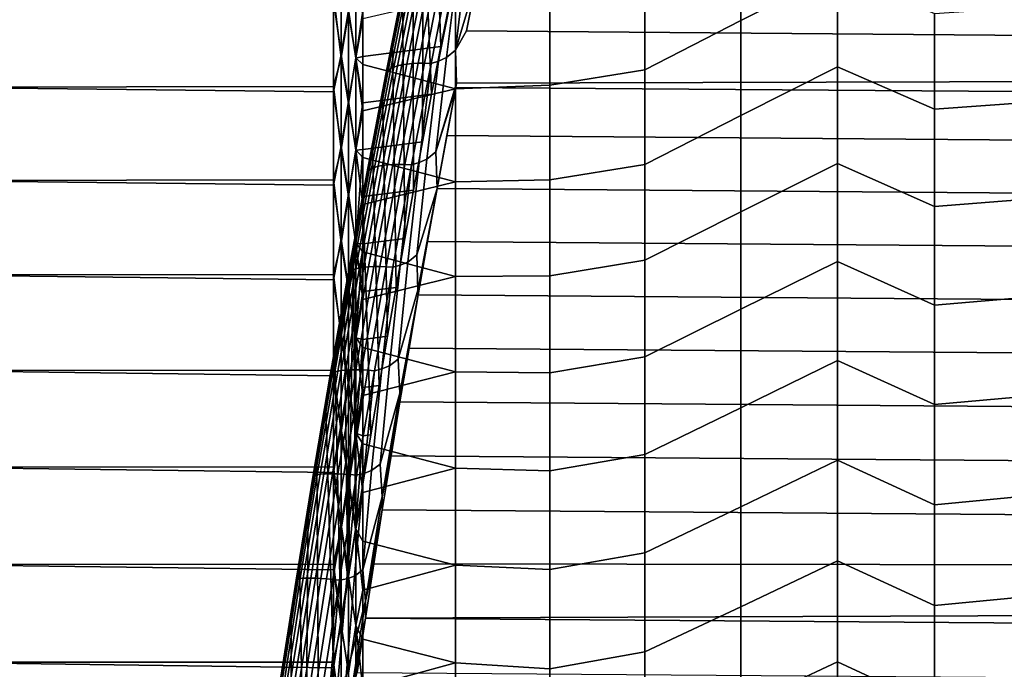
# Model space of a CAD drawing. Header units: metres. Extents: x -32 to 117, y -314 to 32.
# Tile 225 of 256: x 59 to 69, y 2 to 9. Entities that reach past the tile are written whole.
import ezdxf

# ---------------------------------------------------------------- set-up
doc = ezdxf.new("R2010")
doc.units = ezdxf.units.M
doc.layers.add('solid_24_501_064_XXX', color=7, linetype='CONTINUOUS')

msp = doc.modelspace()

# ---------------------------------------------------------------- linework, layer by layer
at = {"layer": 'solid_24_501_064_XXX'}
for points in [[(63.359787, 10.722543, 77.185806), (63.471878, 11.242031, 76.96167), (63.536484, 9.097213, 74.78154), (63.437527, 8.597217, 74.944679)], [(63.248997, 10.199146, 77.398987), (63.359787, 10.722543, 77.185806), (63.437527, 8.597217, 74.944679), (63.339954, 8.094011, 75.096985)], [(67.636871, 10.380363, 28.885057), (67.636871, 9.389637, 28.465191), (66.614128, 8.872982, 28.41144), (66.614128, 9.862392, 28.80769)], [(63.139565, 9.672095, 77.601112), (63.248997, 10.199146, 77.398987), (63.243748, 7.587499, 75.238457), (63.148842, 7.07734, 75.369217)], [(63.248997, 10.199146, 77.398987), (63.339954, 8.094011, 75.096985), (63.243748, 7.587499, 75.238457)], [(66.614128, 9.862392, 28.80769), (66.614128, 8.872982, 28.41144), (65.597748, 8.351079, 28.410227), (65.597748, 9.336616, 28.782646)], [(63.031361, 9.140732, 77.792381), (63.139565, 9.672095, 77.601112), (63.148842, 7.07734, 75.369217), (63.055363, 6.564226, 75.48909)], [(63.708897, 9.541204, 78.577362), (63.592384, 8.560851, 78.920403), (63.816582, 9.313925, 78.673103), (63.805298, 9.624432, 78.559158)], [(63.333282, 8.418713, 78.904182), (63.412594, 8.443101, 78.924896), (63.623695, 9.502783, 78.571037), (63.54388, 9.476984, 78.552109)], [(63.497154, 8.480013, 78.933716), (63.623695, 9.502783, 78.571037), (63.412594, 8.443101, 78.924896)], [(63.592384, 8.560851, 78.920403), (63.708897, 9.541204, 78.577362), (63.623695, 9.502783, 78.571037), (63.497154, 8.480013, 78.933716)], [(62.380379, 9.468688, 74.274055), (62.30183, 9.092187, 74.42704), (62.380379, 8.513064, 74.656509)], [(62.380379, 8.4781, 29.330387), (62.30183, 9.147317, 29.595388), (62.380379, 9.434312, 29.711363)], [(62.380379, 9.468688, 74.274055), (62.380379, 8.513064, 74.656509), (62.458523, 8.981387, 74.484947)], [(62.380379, 8.4781, 29.330387), (62.380379, 9.434312, 29.711363), (62.458523, 8.959346, 29.506264)], [(62.458523, 8.959346, 29.506264), (62.535694, 9.437403, 29.685915), (62.535694, 8.479158, 29.304476)], [(62.458523, 8.981387, 74.484947), (62.535694, 8.475357, 74.696945), (62.535694, 9.433665, 74.315666)], [(62.535694, 8.479158, 29.304476), (62.535694, 9.437403, 29.685915), (62.611195, 8.895233, 29.441374)], [(62.535694, 9.433665, 74.315666), (62.535694, 8.475357, 74.696945), (62.611195, 8.977333, 74.526077)], [(63.069881, 9.364518, 77.964264), (62.863163, 8.325764, 78.309845), (62.880936, 8.345598, 78.384811), (63.088192, 9.387082, 78.038322)], [(63.088192, 9.387082, 78.038322), (62.880936, 8.345598, 78.384811), (62.906181, 8.363454, 78.458115), (63.11396, 9.407557, 78.110748)], [(63.11396, 9.407557, 78.110748), (62.906181, 8.363454, 78.458115), (62.938656, 8.379156, 78.529022), (63.146927, 9.425738, 78.18084)], [(63.146927, 9.425738, 78.18084), (62.938656, 8.379156, 78.529022), (62.978035, 8.392548, 78.59684), (63.186768, 9.441448, 78.247879)], [(63.186768, 9.441448, 78.247879), (62.978035, 8.392548, 78.59684), (63.02393, 8.403496, 78.660896), (63.233089, 9.454532, 78.311226)], [(63.233089, 9.454532, 78.311226), (63.02393, 8.403496, 78.660896), (63.07589, 8.411895, 78.720551), (63.285431, 9.464858, 78.370239)], [(63.285431, 9.464858, 78.370239), (63.07589, 8.411895, 78.720551), (63.133396, 8.417659, 78.775223), (63.343277, 9.472326, 78.424347)], [(63.343277, 9.472326, 78.424347), (63.133396, 8.417659, 78.775223), (63.195881, 8.420732, 78.824364), (63.406055, 9.476861, 78.473)], [(63.406055, 9.476861, 78.473), (63.195881, 8.420732, 78.824364), (63.262733, 8.421084, 78.867493), (63.473145, 9.478419, 78.515732)], [(63.473145, 9.478419, 78.515732), (63.262733, 8.421084, 78.867493), (63.333282, 8.418713, 78.904182), (63.54388, 9.476984, 78.552109)], [(67.636871, 9.389637, 28.465191), (67.636871, 8.381979, 28.087767), (66.614128, 7.867702, 28.057375), (66.614128, 8.872982, 28.41144)], [(68.664307, 7.933341, 27.835102), (67.636871, 8.381979, 28.087767), (67.636871, 9.389637, 28.465191), (68.664307, 8.94869, 28.192413)], [(63.056267, 9.314033, 77.814194), (62.850681, 8.280962, 78.15789), (62.853046, 8.304147, 78.233955), (63.059204, 9.340088, 77.889305)], [(63.056267, 9.314033, 77.814194), (62.924496, 8.605673, 77.972656), (62.850681, 8.280962, 78.15789)], [(63.059204, 9.340088, 77.889305), (62.853046, 8.304147, 78.233955), (62.863163, 8.325764, 78.309845), (63.069881, 9.364518, 77.964264)], [(63.056267, 9.314033, 77.814194), (63.031361, 9.140732, 77.792381), (62.924496, 8.605673, 77.972656)], [(63.592384, 8.560851, 78.920403), (63.709789, 8.764368, 78.858788), (63.816582, 9.313925, 78.673103)], [(114.495537, 8.348197, 78.991104), (114.579994, 8.890549, 78.817268), (63.816582, 9.313925, 78.673103), (63.709789, 8.764368, 78.858788)], [(65.597748, 9.336616, 28.782646), (65.597748, 8.351079, 28.410227), (64.589394, 8.190088, 28.585535), (64.589394, 9.178582, 28.95508)], [(64.589394, 8.190088, 28.585535), (63.590717, 8.151027, 28.84676), (63.590717, 9.123053, 29.212246), (64.589394, 9.178582, 28.95508)], [(62.30183, 9.147317, 29.595388), (62.30183, 8.174188, 29.222321), (57.914215, 8.168052, 29.220119), (57.914215, 9.140531, 29.592619)], [(62.30183, 8.118141, 74.797714), (62.30183, 9.092187, 74.42704), (57.914215, 9.140531, 74.407379), (57.914215, 8.168052, 74.779877)], [(62.380379, 8.4781, 29.330387), (62.30183, 8.174188, 29.222321), (62.30183, 9.147317, 29.595388)], [(62.380379, 8.513064, 74.656509), (62.30183, 9.092187, 74.42704), (62.30183, 8.118141, 74.797714)], [(62.611195, 8.408152, 29.255337), (62.611195, 8.895233, 29.441374), (63.590717, 9.123053, 29.212246), (63.590717, 8.151027, 28.84676)], [(62.611195, 8.490932, 74.71389), (63.437527, 8.597217, 74.944679), (63.536484, 9.097213, 74.78154), (62.611195, 8.977333, 74.526077)], [(62.924496, 8.605673, 77.972656), (63.031361, 9.140732, 77.792381), (63.055363, 6.564226, 75.48909), (62.96344, 6.04885, 75.597916)], [(62.380379, 8.513064, 74.656509), (62.458523, 8.016924, 74.846596), (62.458523, 8.981387, 74.484947)], [(62.458523, 8.981387, 74.484947), (62.458523, 8.016924, 74.846596), (62.535694, 8.475357, 74.696945)], [(62.535694, 8.475357, 74.696945), (62.611195, 8.490932, 74.71389), (62.611195, 8.977333, 74.526077)], [(69.69474, 9.018862, 28.16176), (69.69474, 8.008667, 27.803661), (68.664307, 7.933341, 27.835102), (68.664307, 8.94869, 28.192413)], [(62.380379, 8.4781, 29.330387), (62.458523, 8.959346, 29.506264), (62.458523, 7.994529, 29.145557)], [(62.458523, 7.994529, 29.145557), (62.458523, 8.959346, 29.506264), (62.535694, 8.479158, 29.304476)], [(62.535694, 8.479158, 29.304476), (62.611195, 8.895233, 29.441374), (62.611195, 8.408152, 29.255337)], [(66.614128, 8.872982, 28.41144), (66.614128, 7.867702, 28.057375), (65.597748, 7.35074, 28.07962), (65.597748, 8.351079, 28.410227)], [(63.592384, 8.560851, 78.920403), (63.604465, 8.211406, 79.033058), (114.495537, 8.348197, 78.991104), (63.709789, 8.764368, 78.858788)], [(62.611195, 8.000607, 74.891197), (63.339954, 8.094011, 75.096985), (63.437527, 8.597217, 74.944679), (62.611195, 8.490932, 74.71389)], [(62.819107, 8.067632, 78.141747), (62.924496, 8.605673, 77.972656), (62.96344, 6.04885, 75.597916), (62.8731, 5.531378, 75.695648)], [(62.850681, 8.280962, 78.15789), (62.924496, 8.605673, 77.972656), (62.819107, 8.067632, 78.141747)], [(63.497154, 8.480013, 78.933716), (63.38459, 7.482775, 79.239349), (63.604465, 8.211406, 79.033058), (63.592384, 8.560851, 78.920403)], [(62.380379, 8.513064, 74.656509), (62.30183, 8.118141, 74.797714), (62.380379, 7.542044, 74.997978)], [(62.380379, 7.506553, 28.99041), (62.30183, 8.174188, 29.222321), (62.380379, 8.4781, 29.330387)], [(62.380379, 8.513064, 74.656509), (62.380379, 7.542044, 74.997978), (62.458523, 8.016924, 74.846596)], [(62.380379, 7.506553, 28.99041), (62.380379, 8.4781, 29.330387), (62.458523, 7.994529, 29.145557)], [(62.458523, 7.994529, 29.145557), (62.535694, 8.479158, 29.304476), (62.535694, 7.505549, 28.964165)], [(62.458523, 8.016924, 74.846596), (62.535694, 7.501691, 75.037094), (62.535694, 8.475357, 74.696945)], [(62.535694, 8.475357, 74.696945), (62.611195, 8.000607, 74.891197), (62.611195, 8.490932, 74.71389)], [(62.535694, 8.479158, 29.304476), (62.611195, 8.408152, 29.255337), (62.611195, 7.917183, 29.079813)], [(62.535694, 7.505549, 28.964165), (62.535694, 8.479158, 29.304476), (62.611195, 7.917183, 29.079813)], [(62.535694, 8.475357, 74.696945), (62.535694, 7.501691, 75.037094), (62.611195, 8.000607, 74.891197)], [(63.38459, 7.482775, 79.239349), (63.497154, 8.480013, 78.933716), (63.412594, 8.443101, 78.924896), (63.290527, 7.404562, 79.248009)], [(62.611195, 7.917183, 29.079813), (62.611195, 8.408152, 29.255337), (63.590717, 8.151027, 28.84676)], [(62.863163, 8.325764, 78.309845), (62.661465, 7.273263, 78.614357), (62.678703, 7.290325, 78.690125), (62.880936, 8.345598, 78.384811)], [(62.880936, 8.345598, 78.384811), (62.678703, 7.290325, 78.690125), (62.703442, 7.305521, 78.764198), (62.906181, 8.363454, 78.458115)], [(62.906181, 8.363454, 78.458115), (62.703442, 7.305521, 78.764198), (62.735432, 7.318703, 78.835831), (62.938656, 8.379156, 78.529022)], [(62.938656, 8.379156, 78.529022), (62.735432, 7.318703, 78.835831), (62.774361, 7.329739, 78.904335), (62.978035, 8.392548, 78.59684)], [(62.978035, 8.392548, 78.59684), (62.774361, 7.329739, 78.904335), (62.819839, 7.338521, 78.969009), (63.02393, 8.403496, 78.660896)], [(63.02393, 8.403496, 78.660896), (62.819839, 7.338521, 78.969009), (62.871426, 7.34496, 79.029236), (63.07589, 8.411895, 78.720551)], [(63.07589, 8.411895, 78.720551), (62.871426, 7.34496, 79.029236), (62.9286, 7.348994, 79.084404), (63.133396, 8.417659, 78.775223)], [(63.133396, 8.417659, 78.775223), (62.9286, 7.348994, 79.084404), (62.990803, 7.350583, 79.13398), (63.195881, 8.420732, 78.824364)], [(63.195881, 8.420732, 78.824364), (62.990803, 7.350583, 79.13398), (63.057419, 7.34971, 79.177467), (63.262733, 8.421084, 78.867493)], [(63.262733, 8.421084, 78.867493), (63.057419, 7.34971, 79.177467), (63.127785, 7.346386, 79.214432), (63.333282, 8.418713, 78.904182)], [(63.333282, 8.418713, 78.904182), (63.127785, 7.346386, 79.214432), (63.206596, 7.369278, 79.236824)], [(63.290527, 7.404562, 79.248009), (63.412594, 8.443101, 78.924896), (63.333282, 8.418713, 78.904182), (63.206596, 7.369278, 79.236824)], [(114.409492, 7.801746, 79.154182), (114.495537, 8.348197, 78.991104), (63.604465, 8.211406, 79.033058), (63.595589, 8.164271, 79.04734)], [(65.597748, 8.351079, 28.410227), (65.597748, 7.35074, 28.07962), (64.589394, 7.186771, 28.258369), (64.589394, 8.190088, 28.585535)], [(67.636871, 8.381979, 28.087767), (67.636871, 7.359205, 27.753462), (66.614128, 6.848351, 27.746132), (66.614128, 7.867702, 28.057375)], [(68.664307, 6.903781, 27.52107), (67.636871, 7.359205, 27.753462), (67.636871, 8.381979, 28.087767), (68.664307, 7.933341, 27.835102)], [(62.850681, 8.280962, 78.15789), (62.650089, 7.234235, 78.460732), (62.651897, 7.254504, 78.537636), (62.853046, 8.304147, 78.233955)], [(62.850681, 8.280962, 78.15789), (62.71526, 7.526937, 78.299561), (62.650089, 7.234235, 78.460732)], [(62.853046, 8.304147, 78.233955), (62.651897, 7.254504, 78.537636), (62.661465, 7.273263, 78.614357), (62.863163, 8.325764, 78.309845)], [(62.850681, 8.280962, 78.15789), (62.819107, 8.067632, 78.141747), (62.71526, 7.526937, 78.299561)], [(62.30183, 8.174188, 29.222321), (62.30183, 7.185897, 28.891497), (57.914215, 7.180446, 28.889803), (57.914215, 8.168052, 29.220119)], [(62.30183, 7.129038, 75.126106), (62.30183, 8.118141, 74.797714), (57.914215, 8.168052, 74.779877), (57.914215, 7.180446, 75.110199)], [(62.380379, 7.506553, 28.99041), (62.30183, 7.185897, 28.891497), (62.30183, 8.174188, 29.222321)], [(62.611195, 7.422554, 28.914886), (62.611195, 7.917183, 29.079813), (63.590717, 8.151027, 28.84676), (63.590717, 7.164412, 28.522713)], [(63.38459, 7.482775, 79.239349), (63.595589, 8.164271, 79.04734), (63.604465, 8.211406, 79.033058)], [(63.398277, 7.096239, 79.347145), (63.595589, 8.164271, 79.04734), (63.38459, 7.482775, 79.239349)], [(63.398277, 7.096239, 79.347145), (63.500671, 7.655288, 79.195862), (63.595589, 8.164271, 79.04734)], [(114.322029, 7.251448, 79.306374), (114.409492, 7.801746, 79.154182), (63.595589, 8.164271, 79.04734), (63.500671, 7.655288, 79.195862)], [(64.589394, 7.186771, 28.258369), (63.590717, 7.164412, 28.522713), (63.590717, 8.151027, 28.84676), (64.589394, 8.190088, 28.585535)], [(62.380379, 7.542044, 74.997978), (62.30183, 8.118141, 74.797714), (62.30183, 7.129038, 75.126106)], [(62.611195, 7.506581, 75.05793), (63.243748, 7.587499, 75.238457), (63.339954, 8.094011, 75.096985), (62.611195, 8.000607, 74.891197)], [(62.71526, 7.526937, 78.299561), (62.819107, 8.067632, 78.141747), (62.8731, 5.531378, 75.695648), (62.784283, 5.011447, 75.782379)], [(62.380379, 7.542044, 74.997978), (62.458523, 7.037952, 75.166901), (62.458523, 8.016924, 74.846596)], [(62.380379, 7.506553, 28.99041), (62.458523, 7.994529, 29.145557), (62.458523, 7.015244, 28.826214)], [(62.458523, 8.016924, 74.846596), (62.458523, 7.037952, 75.166901), (62.535694, 7.501691, 75.037094)], [(62.458523, 7.015244, 28.826214), (62.458523, 7.994529, 29.145557), (62.535694, 7.505549, 28.964165)], [(62.535694, 7.501691, 75.037094), (62.611195, 7.506581, 75.05793), (62.611195, 8.000607, 74.891197)], [(69.69474, 8.008667, 27.803661), (69.69474, 6.98431, 27.48835), (68.664307, 6.903781, 27.52107), (68.664307, 7.933341, 27.835102)], [(62.535694, 7.505549, 28.964165), (62.611195, 7.917183, 29.079813), (62.611195, 7.422554, 28.914886)], [(66.614128, 7.867702, 28.057375), (66.614128, 6.848351, 27.746132), (65.597748, 6.337372, 27.791414), (65.597748, 7.35074, 28.07962)], [(114.23275, 6.697371, 79.447609), (114.322029, 7.251448, 79.306374), (63.500671, 7.655288, 79.195862), (63.398277, 7.096239, 79.347145)], [(62.380379, 7.542044, 74.997978), (62.30183, 7.129038, 75.126106), (62.380379, 6.557383, 75.297859)], [(62.380379, 6.52143, 28.692051), (62.30183, 7.185897, 28.891497), (62.380379, 7.506553, 28.99041)], [(62.380379, 7.542044, 74.997978), (62.380379, 6.557383, 75.297859), (62.458523, 7.037952, 75.166901)], [(62.380379, 6.52143, 28.692051), (62.380379, 7.506553, 28.99041), (62.458523, 7.015244, 28.826214)], [(62.535694, 6.51443, 75.335495), (62.611195, 7.009085, 75.213989), (62.611195, 7.506581, 75.05793)], [(62.535694, 7.501691, 75.037094), (62.535694, 6.51443, 75.335495), (62.611195, 7.506581, 75.05793)], [(62.611195, 7.009085, 75.213989), (63.148842, 7.07734, 75.369217), (63.243748, 7.587499, 75.238457), (62.611195, 7.506581, 75.05793)], [(62.61282, 6.982889, 78.446243), (62.71526, 7.526937, 78.299561), (62.784283, 5.011447, 75.782379), (62.69698, 4.489058, 75.858109)], [(62.650089, 7.234235, 78.460732), (62.71526, 7.526937, 78.299561), (62.61282, 6.982889, 78.446243)], [(62.458523, 7.015244, 28.826214), (62.535694, 7.505549, 28.964165), (62.535694, 6.518338, 28.6656)], [(62.458523, 7.037952, 75.166901), (62.535694, 6.51443, 75.335495), (62.535694, 7.501691, 75.037094)], [(62.535694, 7.505549, 28.964165), (62.611195, 7.422554, 28.914886), (62.611195, 6.924493, 28.760633)], [(62.535694, 6.518338, 28.6656), (62.535694, 7.505549, 28.964165), (62.611195, 6.924493, 28.760633)], [(62.611195, 6.924493, 28.760633), (62.611195, 7.422554, 28.914886), (63.590717, 7.164412, 28.522713)], [(63.182255, 6.391818, 79.51535), (63.290527, 7.404562, 79.248009), (63.206596, 7.369278, 79.236824), (63.089344, 6.31645, 79.519592)], [(63.398277, 7.096239, 79.347145), (63.38459, 7.482775, 79.239349), (63.290527, 7.404562, 79.248009), (63.182255, 6.391818, 79.51535)], [(62.678703, 7.290325, 78.690125), (62.481834, 6.222826, 78.953629), (62.506073, 6.235325, 79.028366), (62.703442, 7.305521, 78.764198)], [(62.703442, 7.305521, 78.764198), (62.506073, 6.235325, 79.028366), (62.53759, 6.245952, 79.100639), (62.735432, 7.318703, 78.835831)], [(62.735432, 7.318703, 78.835831), (62.53759, 6.245952, 79.100639), (62.57608, 6.254598, 79.169724), (62.774361, 7.329739, 78.904335)], [(62.774361, 7.329739, 78.904335), (62.57608, 6.254598, 79.169724), (62.621155, 6.261181, 79.234947), (62.819839, 7.338521, 78.969009)], [(62.819839, 7.338521, 78.969009), (62.621155, 6.261181, 79.234947), (62.672371, 6.265634, 79.295662), (62.871426, 7.34496, 79.029236)], [(62.871426, 7.34496, 79.029236), (62.672371, 6.265634, 79.295662), (62.729221, 6.267913, 79.351265), (62.9286, 7.348994, 79.084404)], [(62.9286, 7.348994, 79.084404), (62.729221, 6.267913, 79.351265), (62.791149, 6.267996, 79.401207), (62.990803, 7.350583, 79.13398)], [(62.990803, 7.350583, 79.13398), (62.791149, 6.267996, 79.401207), (62.857533, 6.265882, 79.445), (63.057419, 7.34971, 79.177467)], [(63.057419, 7.34971, 79.177467), (62.857533, 6.265882, 79.445), (62.927723, 6.261591, 79.482208), (63.127785, 7.346386, 79.214432)], [(63.127785, 7.346386, 79.214432), (62.927723, 6.261591, 79.482208), (63.006042, 6.282908, 79.506172)], [(63.089344, 6.31645, 79.519592), (63.206596, 7.369278, 79.236824), (63.127785, 7.346386, 79.214432), (63.006042, 6.282908, 79.506172)], [(65.597748, 7.35074, 28.07962), (65.597748, 6.337372, 27.791414), (64.589394, 6.170446, 27.974174), (64.589394, 7.186771, 28.258369)], [(67.636871, 7.359205, 27.753462), (67.636871, 6.32316, 27.462883), (66.614128, 5.816753, 27.478268), (66.614128, 6.848351, 27.746132)], [(68.664307, 5.861857, 27.250881), (67.636871, 6.32316, 27.462883), (67.636871, 7.359205, 27.753462), (68.664307, 6.903781, 27.52107)], [(62.650089, 7.234235, 78.460732), (62.454819, 6.175404, 78.722099), (62.456078, 6.192716, 78.799736), (62.651897, 7.254504, 78.537636)], [(62.650089, 7.234235, 78.460732), (62.51189, 6.436072, 78.581711), (62.454819, 6.175404, 78.722099)], [(62.651897, 7.254504, 78.537636), (62.456078, 6.192716, 78.799736), (62.465115, 6.208576, 78.877167), (62.661465, 7.273263, 78.614357)], [(62.661465, 7.273263, 78.614357), (62.465115, 6.208576, 78.877167), (62.481834, 6.222826, 78.953629), (62.678703, 7.290325, 78.690125)], [(62.650089, 7.234235, 78.460732), (62.61282, 6.982889, 78.446243), (62.51189, 6.436072, 78.581711)], [(62.30183, 7.185897, 28.891497), (62.30183, 6.184277, 28.603533), (57.914215, 6.179545, 28.602282), (57.914215, 7.180446, 28.889803)], [(62.30183, 6.126714, 75.411606), (62.30183, 7.129038, 75.126106), (57.914215, 7.180446, 75.110199), (57.914215, 6.179545, 75.39772)], [(62.380379, 6.52143, 28.692051), (62.30183, 6.184277, 28.603533), (62.30183, 7.185897, 28.891497)], [(62.380379, 6.557383, 75.297859), (62.30183, 7.129038, 75.126106), (62.30183, 6.126714, 75.411606)], [(62.611195, 6.42323, 28.617125), (62.611195, 6.924493, 28.760633), (63.590717, 7.164412, 28.522713), (63.590717, 6.164975, 28.240688)], [(63.195156, 6.018131, 79.604507), (63.398277, 7.096239, 79.347145), (63.182255, 6.391818, 79.51535)], [(63.195156, 6.018131, 79.604507), (63.29739, 6.534507, 79.486862), (63.398277, 7.096239, 79.347145)], [(114.142006, 6.139887, 79.577751), (114.23275, 6.697371, 79.447609), (63.398277, 7.096239, 79.347145), (63.29739, 6.534507, 79.486862)], [(64.589394, 6.170446, 27.974174), (63.590717, 6.164975, 28.240688), (63.590717, 7.164412, 28.522713), (64.589394, 7.186771, 28.258369)], [(62.380379, 6.557383, 75.297859), (62.458523, 6.046242, 75.445274), (62.458523, 7.037952, 75.166901)], [(62.380379, 6.52143, 28.692051), (62.458523, 7.015244, 28.826214), (62.458523, 6.023262, 28.548809)], [(62.458523, 7.037952, 75.166901), (62.458523, 6.046242, 75.445274), (62.535694, 6.51443, 75.335495)], [(62.458523, 6.023262, 28.548809), (62.458523, 7.015244, 28.826214), (62.535694, 6.518338, 28.6656)], [(62.535694, 6.51443, 75.335495), (62.611195, 6.508349, 75.359329), (62.611195, 7.009085, 75.213989)], [(62.611195, 6.508349, 75.359329), (63.055363, 6.564226, 75.48909), (63.148842, 7.07734, 75.369217), (62.611195, 7.009085, 75.213989)], [(62.51189, 6.436072, 78.581711), (62.61282, 6.982889, 78.446243), (62.611195, 3.964209, 75.922829), (62.534046, 3.485405, 75.975349)], [(62.535694, 6.518338, 28.6656), (62.611195, 6.924493, 28.760633), (62.611195, 6.42323, 28.617125)], [(62.61282, 6.982889, 78.446243), (62.69698, 4.489058, 75.858109), (62.611195, 3.964209, 75.922829)], [(69.69474, 6.98431, 27.48835), (69.69474, 5.947602, 27.216385), (68.664307, 5.861857, 27.250881), (68.664307, 6.903781, 27.52107)], [(66.614128, 6.848351, 27.746132), (66.614128, 5.816753, 27.478268), (65.597748, 5.312771, 27.546118), (65.597748, 6.337372, 27.791414)], [(62.380379, 6.557383, 75.297859), (62.30183, 6.126714, 75.411606), (62.380379, 5.560862, 75.555603)], [(62.380379, 5.524513, 28.435846), (62.30183, 6.184277, 28.603533), (62.380379, 6.52143, 28.692051)], [(62.380379, 6.557383, 75.297859), (62.380379, 5.560862, 75.555603), (62.458523, 6.046242, 75.445274)], [(62.380379, 5.524513, 28.435846), (62.380379, 6.52143, 28.692051), (62.458523, 6.023262, 28.548809)], [(62.458523, 6.023262, 28.548809), (62.535694, 6.518338, 28.6656), (62.535694, 5.519314, 28.409321)], [(62.458523, 6.046242, 75.445274), (62.535694, 5.515363, 75.591606), (62.535694, 6.51443, 75.335495)], [(62.535694, 6.518338, 28.6656), (62.611195, 6.42323, 28.617125), (62.611195, 5.918998, 28.484426)], [(62.535694, 5.519314, 28.409321), (62.535694, 6.518338, 28.6656), (62.611195, 5.918998, 28.484426)], [(62.535694, 6.51443, 75.335495), (62.535694, 5.515363, 75.591606), (62.611195, 6.508349, 75.359329)], [(62.535694, 5.515363, 75.591606), (62.611195, 6.004603, 75.493858), (62.611195, 6.508349, 75.359329)], [(62.611195, 6.004603, 75.493858), (62.96344, 6.04885, 75.597916), (63.055363, 6.564226, 75.48909), (62.611195, 6.508349, 75.359329)], [(63.195156, 6.018131, 79.604507), (63.198124, 5.970343, 79.614975), (63.29739, 6.534507, 79.486862)], [(114.050255, 5.579407, 79.696663), (114.142006, 6.139887, 79.577751), (63.29739, 6.534507, 79.486862), (63.198124, 5.970343, 79.614975)], [(62.412594, 5.887203, 78.705841), (62.51189, 6.436072, 78.581711), (62.458321, 3.01223, 76.0242), (62.452904, 2.978259, 76.027588)], [(62.454819, 6.175404, 78.722099), (62.51189, 6.436072, 78.581711), (62.412594, 5.887203, 78.705841)], [(62.51189, 6.436072, 78.581711), (62.534046, 3.485405, 75.975349), (62.458321, 3.01223, 76.0242)], [(62.611195, 5.918998, 28.484426), (62.611195, 6.42323, 28.617125), (63.590717, 6.164975, 28.240688)], [(63.195156, 6.018131, 79.604507), (63.182255, 6.391818, 79.51535), (63.089344, 6.31645, 79.519592), (62.98571, 5.289631, 79.74781)], [(62.57608, 6.254598, 79.169724), (62.383511, 5.168742, 79.392471), (62.428192, 5.173098, 79.458153), (62.621155, 6.261181, 79.234947)], [(62.621155, 6.261181, 79.234947), (62.428192, 5.173098, 79.458153), (62.479053, 5.175539, 79.519279), (62.672371, 6.265634, 79.295662)], [(62.672371, 6.265634, 79.295662), (62.479053, 5.175539, 79.519279), (62.535591, 5.17604, 79.575249), (62.729221, 6.267913, 79.351265)], [(62.729221, 6.267913, 79.351265), (62.535591, 5.17604, 79.575249), (62.597244, 5.174598, 79.625504), (62.791149, 6.267996, 79.401207)], [(62.791149, 6.267996, 79.401207), (62.597244, 5.174598, 79.625504), (62.663406, 5.171227, 79.669556), (62.857533, 6.265882, 79.445)], [(62.857533, 6.265882, 79.445), (62.663406, 5.171227, 79.669556), (62.733421, 5.165958, 79.706963), (62.927723, 6.261591, 79.482208)], [(62.927723, 6.261591, 79.482208), (62.733421, 5.165958, 79.706963), (62.811256, 5.185625, 79.732391)], [(62.89394, 5.217319, 79.74791), (63.006042, 6.282908, 79.506172), (62.927723, 6.261591, 79.482208), (62.811256, 5.185625, 79.732391)], [(62.98571, 5.289631, 79.74781), (63.089344, 6.31645, 79.519592), (63.006042, 6.282908, 79.506172), (62.89394, 5.217319, 79.74791)], [(65.597748, 6.337372, 27.791414), (65.597748, 5.312771, 27.546118), (64.589394, 5.142953, 27.733463), (64.589394, 6.170446, 27.974174)], [(67.636871, 6.32316, 27.462883), (67.636871, 5.275712, 27.216551), (66.614128, 4.774751, 27.254257), (66.614128, 5.816753, 27.478268)], [(68.664307, 4.809434, 27.025021), (67.636871, 5.275712, 27.216551), (67.636871, 6.32316, 27.462883), (68.664307, 5.861857, 27.250881)], [(62.30183, 6.184277, 28.603533), (62.30183, 5.171187, 28.358959), (57.914215, 5.167202, 28.358088), (57.914215, 6.179545, 28.602282)], [(62.30183, 5.113026, 75.653687), (62.30183, 6.126714, 75.411606), (57.914215, 6.179545, 75.39772), (57.914215, 5.167202, 75.641914)], [(62.454819, 6.175404, 78.722099), (62.265179, 5.106064, 78.94146), (62.265911, 5.120382, 79.019707), (62.456078, 6.192716, 78.799736)], [(62.454819, 6.175404, 78.722099), (62.314999, 5.336672, 78.81855), (62.265179, 5.106064, 78.94146)], [(62.456078, 6.192716, 78.799736), (62.265911, 5.120382, 79.019707), (62.274426, 5.133306, 79.097748), (62.465115, 6.208576, 78.877167)], [(62.465115, 6.208576, 78.877167), (62.274426, 5.133306, 79.097748), (62.290638, 5.144708, 79.174797), (62.481834, 6.222826, 78.953629)], [(62.481834, 6.222826, 78.953629), (62.290638, 5.144708, 79.174797), (62.314392, 5.154477, 79.250092), (62.506073, 6.235325, 79.028366)], [(62.380379, 5.524513, 28.435846), (62.30183, 5.171187, 28.358959), (62.30183, 6.184277, 28.603533)], [(62.506073, 6.235325, 79.028366), (62.314392, 5.154477, 79.250092), (62.345455, 5.162514, 79.322891), (62.53759, 6.245952, 79.100639)], [(62.454819, 6.175404, 78.722099), (62.412594, 5.887203, 78.705841), (62.314999, 5.336672, 78.81855)], [(62.53759, 6.245952, 79.100639), (62.345455, 5.162514, 79.322891), (62.383511, 5.168742, 79.392471), (62.57608, 6.254598, 79.169724)], [(62.611195, 5.41203, 28.3626), (62.611195, 5.918998, 28.484426), (63.590717, 6.164975, 28.240688), (63.590717, 5.154502, 28.00119)], [(64.589394, 5.142953, 27.733463), (63.590717, 5.154502, 28.00119), (63.590717, 6.164975, 28.240688), (64.589394, 6.170446, 27.974174)], [(62.380379, 5.560862, 75.555603), (62.30183, 6.126714, 75.411606), (62.30183, 5.113026, 75.653687)], [(62.611195, 5.498082, 75.617531), (62.8731, 5.531378, 75.695648), (62.96344, 6.04885, 75.597916), (62.611195, 6.004603, 75.493858)], [(62.380379, 5.560862, 75.555603), (62.458523, 5.04359, 75.681221), (62.458523, 6.046242, 75.445274)], [(62.380379, 5.524513, 28.435846), (62.458523, 6.023262, 28.548809), (62.458523, 5.020379, 28.313848)], [(62.458523, 6.046242, 75.445274), (62.458523, 5.04359, 75.681221), (62.535694, 5.515363, 75.591606)], [(62.458523, 5.020379, 28.313848), (62.458523, 6.023262, 28.548809), (62.535694, 5.519314, 28.409321)], [(62.535694, 5.515363, 75.591606), (62.611195, 5.498082, 75.617531), (62.611195, 6.004603, 75.493858)], [(62.98571, 5.289631, 79.74781), (63.003365, 4.928712, 79.819702), (63.198124, 5.970343, 79.614975), (63.195156, 6.018131, 79.604507)], [(63.003365, 4.928712, 79.819702), (63.100552, 5.403996, 79.731445), (63.198124, 5.970343, 79.614975)], [(113.957748, 5.016257, 79.804253), (114.050255, 5.579407, 79.696663), (63.198124, 5.970343, 79.614975), (63.100552, 5.403996, 79.731445)], [(69.69474, 5.947602, 27.216385), (69.69474, 4.900377, 26.988245), (68.664307, 4.809434, 27.025021), (68.664307, 5.861857, 27.250881)], [(62.314999, 5.336672, 78.81855), (62.412594, 5.887203, 78.705841), (62.452904, 2.978259, 76.027588), (62.37925, 2.514369, 76.072037)], [(62.535694, 5.519314, 28.409321), (62.611195, 5.918998, 28.484426), (62.611195, 5.41203, 28.3626)], [(66.614128, 5.816753, 27.478268), (66.614128, 4.774751, 27.254257), (65.597748, 4.278753, 27.344164), (65.597748, 5.312771, 27.546118)], [(62.380379, 5.560862, 75.555603), (62.30183, 5.113026, 75.653687), (62.380379, 4.554283, 75.770737)], [(62.380379, 5.560862, 75.555603), (62.380379, 4.554283, 75.770737), (62.458523, 5.04359, 75.681221)], [(62.611195, 4.989018, 75.730286), (62.784283, 5.011447, 75.782379), (62.8731, 5.531378, 75.695648), (62.611195, 5.498082, 75.617531)], [(62.380379, 4.517603, 28.222261), (62.30183, 5.171187, 28.358959), (62.380379, 5.524513, 28.435846)], [(62.380379, 4.517603, 28.222261), (62.380379, 5.524513, 28.435846), (62.458523, 5.020379, 28.313848)], [(62.458523, 5.020379, 28.313848), (62.535694, 5.519314, 28.409321), (62.535694, 4.510289, 28.195793)], [(62.458523, 5.04359, 75.681221), (62.535694, 4.506301, 75.804962), (62.535694, 5.515363, 75.591606)], [(62.535694, 5.519314, 28.409321), (62.611195, 5.41203, 28.3626), (62.611195, 4.902559, 28.251701)], [(62.535694, 4.510289, 28.195793), (62.535694, 5.519314, 28.409321), (62.611195, 4.902559, 28.251701)], [(62.535694, 5.515363, 75.591606), (62.535694, 4.506301, 75.804962), (62.611195, 5.498082, 75.617531)], [(62.535694, 4.506301, 75.804962), (62.611195, 4.989018, 75.730286), (62.611195, 5.498082, 75.617531)], [(62.21899, 4.783757, 78.919937), (62.314999, 5.336672, 78.81855), (62.37925, 2.514369, 76.072037), (62.30183, 2.02267, 76.115326)], [(62.265179, 5.106064, 78.94146), (62.314999, 5.336672, 78.81855), (62.21899, 4.783757, 78.919937)], [(62.611195, 4.902559, 28.251701), (62.611195, 5.41203, 28.3626), (63.590717, 5.154502, 28.00119)], [(63.003365, 4.928712, 79.819702), (63.004559, 4.8357, 79.83625), (63.100552, 5.403996, 79.731445)], [(113.864006, 4.45045, 79.900482), (113.957748, 5.016257, 79.804253), (63.100552, 5.403996, 79.731445), (63.004559, 4.8357, 79.83625)], [(62.79528, 4.177945, 79.93631), (62.89394, 5.217319, 79.74791), (62.811256, 5.185625, 79.732391), (62.704632, 4.108882, 79.932533)], [(63.003365, 4.928712, 79.819702), (62.98571, 5.289631, 79.74781), (62.89394, 5.217319, 79.74791), (62.79528, 4.177945, 79.93631)], [(65.597748, 5.312771, 27.546118), (65.597748, 4.278753, 27.344164), (64.589394, 4.106152, 27.536674), (64.589394, 5.142953, 27.733463)], [(67.636871, 5.275712, 27.216551), (67.636871, 4.218751, 27.014912), (66.614128, 3.72421, 27.074505), (66.614128, 4.774751, 27.254257)], [(68.664307, 3.748396, 26.843893), (67.636871, 4.218751, 27.014912), (67.636871, 5.275712, 27.216551), (68.664307, 4.809434, 27.025021)], [(62.30183, 5.171187, 28.358959), (62.30183, 4.148506, 28.158232), (57.914215, 4.145291, 28.157673), (57.914215, 5.167202, 28.358088)], [(62.30183, 4.089856, 75.851898), (62.30183, 5.113026, 75.653687), (57.914215, 5.167202, 75.641914), (57.914215, 4.145291, 75.842323)], [(62.265179, 5.106064, 78.94146), (62.081482, 4.027879, 79.118416), (62.081696, 4.039169, 79.197166), (62.265911, 5.120382, 79.019707)], [(62.265911, 5.120382, 79.019707), (62.081696, 4.039169, 79.197166), (62.089706, 4.049124, 79.275688), (62.274426, 5.133306, 79.097748)], [(62.274426, 5.133306, 79.097748), (62.089706, 4.049124, 79.275688), (62.105431, 4.057648, 79.35321), (62.290638, 5.144708, 79.174797)], [(62.290638, 5.144708, 79.174797), (62.105431, 4.057648, 79.35321), (62.128716, 4.064654, 79.428955), (62.314392, 5.154477, 79.250092)], [(62.314392, 5.154477, 79.250092), (62.128716, 4.064654, 79.428955), (62.159328, 4.070076, 79.502182), (62.345455, 5.162514, 79.322891)], [(62.345455, 5.162514, 79.322891), (62.159328, 4.070076, 79.502182), (62.196972, 4.073857, 79.572174), (62.383511, 5.168742, 79.392471)], [(62.383511, 5.168742, 79.392471), (62.196972, 4.073857, 79.572174), (62.241268, 4.075961, 79.638222), (62.428192, 5.173098, 79.458153)], [(62.428192, 5.173098, 79.458153), (62.241268, 4.075961, 79.638222), (62.291782, 4.076368, 79.699684), (62.479053, 5.175539, 79.519279)], [(62.479053, 5.175539, 79.519279), (62.291782, 4.076368, 79.699684), (62.348011, 4.075073, 79.755943), (62.535591, 5.17604, 79.575249)], [(62.380379, 4.517603, 28.222261), (62.30183, 4.148506, 28.158232), (62.30183, 5.171187, 28.358959)], [(62.380379, 4.554283, 75.770737), (62.30183, 5.113026, 75.653687), (62.30183, 4.089856, 75.851898)], [(62.535591, 5.17604, 79.575249), (62.348011, 4.075073, 79.755943), (62.409405, 4.072089, 79.806458), (62.597244, 5.174598, 79.625504)], [(62.597244, 5.174598, 79.625504), (62.409405, 4.072089, 79.806458), (62.475349, 4.067446, 79.850716), (62.663406, 5.171227, 79.669556)], [(62.663406, 5.171227, 79.669556), (62.475349, 4.067446, 79.850716), (62.545197, 4.061189, 79.888283), (62.733421, 5.165958, 79.706963)], [(62.733421, 5.165958, 79.706963), (62.545197, 4.061189, 79.888283), (62.622559, 4.079134, 79.91507)], [(62.611195, 4.390822, 28.151783), (62.611195, 4.902559, 28.251701), (63.590717, 5.154502, 28.00119), (63.590717, 4.134804, 27.804646)], [(62.704632, 4.108882, 79.932533), (62.811256, 5.185625, 79.732391), (62.733421, 5.165958, 79.706963), (62.622559, 4.079134, 79.91507)], [(64.589394, 4.106152, 27.536674), (63.590717, 4.134804, 27.804646), (63.590717, 5.154502, 28.00119), (64.589394, 5.142953, 27.733463)], [(62.265179, 5.106064, 78.94146), (62.124645, 4.229003, 79.009964), (62.081482, 4.027879, 79.118416)], [(62.265179, 5.106064, 78.94146), (62.21899, 4.783757, 78.919937), (62.124645, 4.229003, 79.009964)], [(62.380379, 4.554283, 75.770737), (62.458523, 4.03181, 75.874306), (62.458523, 5.04359, 75.681221)], [(62.380379, 4.517603, 28.222261), (62.458523, 5.020379, 28.313848), (62.458523, 4.00841, 28.121754)], [(62.458523, 5.04359, 75.681221), (62.458523, 4.03181, 75.874306), (62.535694, 4.506301, 75.804962)], [(62.458523, 4.00841, 28.121754), (62.458523, 5.020379, 28.313848), (62.535694, 4.510289, 28.195793)], [(62.611195, 4.477649, 75.832069), (62.69698, 4.489058, 75.858109), (62.784283, 5.011447, 75.782379), (62.611195, 4.989018, 75.730286)], [(62.535694, 4.506301, 75.804962), (62.611195, 4.477649, 75.832069), (62.611195, 4.989018, 75.730286)], [(62.535694, 4.510289, 28.195793), (62.611195, 4.902559, 28.251701), (62.611195, 4.390822, 28.151783)], [(62.817608, 3.830597, 79.992065), (63.003365, 4.928712, 79.819702), (62.79528, 4.177945, 79.93631)], [(62.817608, 3.830597, 79.992065), (63.004559, 4.8357, 79.83625), (63.003365, 4.928712, 79.819702)], [(69.69474, 4.900377, 26.988245), (69.69474, 3.844486, 26.804337), (68.664307, 3.748396, 26.843893), (68.664307, 4.809434, 27.025021)], [(62.817608, 3.830597, 79.992065), (62.910221, 4.265697, 79.929352), (63.004559, 4.8357, 79.83625)], [(113.769409, 3.882393, 79.98526), (113.864006, 4.45045, 79.900482), (63.004559, 4.8357, 79.83625), (62.910221, 4.265697, 79.929352)], [(62.124645, 4.229003, 79.009964), (62.21899, 4.783757, 78.919937), (62.30183, 2.02267, 76.115326), (62.146961, 1.011588, 76.178848)], [(66.614128, 4.774751, 27.254257), (66.614128, 3.72421, 27.074505), (65.597748, 3.23715, 27.185915), (65.597748, 4.278753, 27.344164)], [(62.380379, 4.554283, 75.770737), (62.30183, 4.089856, 75.851898), (62.380379, 3.539466, 75.942886)], [(62.380379, 3.502522, 28.051683), (62.30183, 4.148506, 28.158232), (62.380379, 4.517603, 28.222261)], [(62.380379, 4.554283, 75.770737), (62.380379, 3.539466, 75.942886), (62.458523, 4.03181, 75.874306)], [(62.380379, 3.502522, 28.051683), (62.380379, 4.517603, 28.222261), (62.458523, 4.00841, 28.121754)], [(62.458523, 4.00841, 28.121754), (62.535694, 4.510289, 28.195793), (62.535694, 3.493089, 28.025404)], [(62.458523, 4.03181, 75.874306), (62.534046, 3.485405, 75.975349), (62.535694, 4.506301, 75.804962)], [(62.535694, 4.506301, 75.804962), (62.534046, 3.485405, 75.975349), (62.611195, 4.477649, 75.832069)], [(62.535694, 4.510289, 28.195793), (62.611195, 4.390822, 28.151783), (62.611195, 3.877055, 28.062891)], [(62.535694, 3.493089, 28.025404), (62.535694, 4.510289, 28.195793), (62.611195, 3.877055, 28.062891)], [(62.611195, 4.477649, 75.832069), (62.611195, 3.964209, 75.922829), (62.69698, 4.489058, 75.858109)], [(62.534046, 3.485405, 75.975349), (62.611195, 3.964209, 75.922829), (62.611195, 4.477649, 75.832069)], [(62.611195, 3.877055, 28.062891), (62.611195, 4.390822, 28.151783), (63.590717, 4.134804, 27.804646)], [(65.597748, 4.278753, 27.344164), (65.597748, 3.23715, 27.185915), (64.589394, 3.061918, 27.384163), (64.589394, 4.106152, 27.536674)], [(62.032082, 3.67313, 79.088577), (62.124645, 4.229003, 79.009964), (62.146961, 1.011588, 76.178848), (61.999214, 0, 76.199997)], [(62.081482, 4.027879, 79.118416), (62.124645, 4.229003, 79.009964), (62.032082, 3.67313, 79.088577)], [(62.817608, 3.830597, 79.992065), (62.79528, 4.177945, 79.93631), (62.704632, 4.108882, 79.932533), (62.611282, 3.058501, 80.080429)], [(62.817608, 3.830597, 79.992065), (62.81765, 3.694234, 80.010742), (62.910221, 4.265697, 79.929352)], [(113.674431, 3.312548, 80.058495), (113.769409, 3.882393, 79.98526), (62.910221, 4.265697, 79.929352), (62.81765, 3.694234, 80.010742)], [(67.636871, 4.218751, 27.014912), (67.636871, 3.154182, 26.858328), (66.614128, 2.667008, 26.939331), (66.614128, 3.72421, 27.074505)], [(68.664307, 2.680645, 26.707821), (67.636871, 3.154182, 26.858328), (67.636871, 4.218751, 27.014912), (68.664307, 3.748396, 26.843893)], [(62.30183, 4.148506, 28.158232), (62.30183, 3.11813, 28.001724), (57.914215, 3.115704, 28.00141), (57.914215, 4.145291, 28.157673)], [(62.30183, 3.0591, 76.005875), (62.30183, 4.089856, 75.851898), (57.914215, 4.145291, 75.842323), (57.914215, 3.115704, 75.998589)], [(62.128716, 4.064654, 79.428955), (61.949341, 2.967546, 79.564575), (61.979523, 2.970325, 79.63813), (62.159328, 4.070076, 79.502182)], [(62.159328, 4.070076, 79.502182), (61.979523, 2.970325, 79.63813), (62.016762, 2.971637, 79.70842), (62.196972, 4.073857, 79.572174)], [(62.196972, 4.073857, 79.572174), (62.016762, 2.971637, 79.70842), (62.060688, 2.971469, 79.774757), (62.241268, 4.075961, 79.638222)], [(62.241268, 4.075961, 79.638222), (62.060688, 2.971469, 79.774757), (62.110867, 2.969822, 79.836472), (62.291782, 4.076368, 79.699684)], [(62.291782, 4.076368, 79.699684), (62.110867, 2.969822, 79.836472), (62.166798, 2.966713, 79.89296), (62.348011, 4.075073, 79.755943)], [(62.348011, 4.075073, 79.755943), (62.166798, 2.966713, 79.89296), (62.227936, 2.962173, 79.943657), (62.409405, 4.072089, 79.806458)], [(62.409405, 4.072089, 79.806458), (62.227936, 2.962173, 79.943657), (62.293671, 2.956246, 79.988075), (62.475349, 4.067446, 79.850716)], [(62.475349, 4.067446, 79.850716), (62.293671, 2.956246, 79.988075), (62.363358, 2.948991, 80.025764), (62.545197, 4.061189, 79.888283)], [(62.380379, 3.502522, 28.051683), (62.30183, 3.11813, 28.001724), (62.30183, 4.148506, 28.158232)], [(62.380379, 3.539466, 75.942886), (62.30183, 4.089856, 75.851898), (62.30183, 3.0591, 76.005875)], [(62.521732, 2.992865, 80.073051), (62.622559, 4.079134, 79.91507), (62.545197, 4.061189, 79.888283), (62.440254, 2.965153, 80.053795)], [(62.611282, 3.058501, 80.080429), (62.704632, 4.108882, 79.932533), (62.622559, 4.079134, 79.91507), (62.521732, 2.992865, 80.073051)], [(62.611195, 3.361495, 27.985065), (62.611195, 3.877055, 28.062891), (63.590717, 4.134804, 27.804646), (63.590717, 3.107705, 27.651407)], [(64.589394, 3.061918, 27.384163), (63.590717, 3.107705, 27.651407), (63.590717, 4.134804, 27.804646), (64.589394, 4.106152, 27.536674)], [(62.081696, 4.039169, 79.197166), (61.903744, 2.950751, 79.331711), (61.911263, 2.95771, 79.410606), (62.089706, 4.049124, 79.275688)], [(62.081482, 4.027879, 79.118416), (61.90403, 2.942518, 79.252586), (61.903744, 2.950751, 79.331711), (62.081696, 4.039169, 79.197166)], [(62.081482, 4.027879, 79.118416), (61.941368, 3.11659, 79.155739), (61.90403, 2.942518, 79.252586)], [(62.089706, 4.049124, 79.275688), (61.911263, 2.95771, 79.410606), (61.926514, 2.963327, 79.48848), (62.105431, 4.057648, 79.35321)], [(62.105431, 4.057648, 79.35321), (61.926514, 2.963327, 79.48848), (61.949341, 2.967546, 79.564575), (62.128716, 4.064654, 79.428955)], [(62.081482, 4.027879, 79.118416), (62.032082, 3.67313, 79.088577), (61.941368, 3.11659, 79.155739)], [(62.545197, 4.061189, 79.888283), (62.363358, 2.948991, 80.025764), (62.440254, 2.965153, 80.053795)], [(62.380379, 3.539466, 75.942886), (62.458321, 3.01223, 76.0242), (62.458523, 4.03181, 75.874306)], [(62.380379, 3.502522, 28.051683), (62.458523, 4.00841, 28.121754), (62.458523, 2.989187, 27.972874)], [(62.458523, 4.03181, 75.874306), (62.458321, 3.01223, 76.0242), (62.534046, 3.485405, 75.975349)], [(62.458523, 2.989187, 27.972874), (62.458523, 4.00841, 28.121754), (62.535694, 3.493089, 28.025404)], [(62.535694, 3.493089, 28.025404), (62.611195, 3.877055, 28.062891), (62.611195, 3.361495, 27.985065)], [(62.638191, 2.725455, 80.121208), (62.817608, 3.830597, 79.992065), (62.611282, 3.058501, 80.080429)], [(62.638191, 2.725455, 80.121208), (62.81765, 3.694234, 80.010742), (62.817608, 3.830597, 79.992065)], [(69.69474, 3.844486, 26.804337), (69.69474, 2.781797, 26.664982), (68.664307, 2.680645, 26.707821), (68.664307, 3.748396, 26.843893)], [(61.941368, 3.11659, 79.155739), (62.032082, 3.67313, 79.088577), (61.999214, 0, 76.199997)], [(62.638191, 2.725455, 80.121208), (62.726921, 3.121552, 80.080406), (62.81765, 3.694234, 80.010742)], [(113.631767, 3.055995, 80.087624), (113.674431, 3.312548, 80.058495), (62.81765, 3.694234, 80.010742), (62.726921, 3.121552, 80.080406)], [(66.614128, 3.72421, 27.074505), (66.614128, 2.667008, 26.939331), (65.597748, 2.18981, 27.07165), (65.597748, 3.23715, 27.185915)], [(62.380379, 3.539466, 75.942886), (62.30183, 3.0591, 76.005875), (62.37925, 2.514369, 76.072037)], [(62.380379, 2.481107, 27.924417), (62.30183, 3.11813, 28.001724), (62.380379, 3.502522, 28.051683)], [(62.380379, 3.539466, 75.942886), (62.37925, 2.514369, 76.072037), (62.452904, 2.978259, 76.027588)], [(62.380379, 3.539466, 75.942886), (62.452904, 2.978259, 76.027588), (62.458321, 3.01223, 76.0242)], [(62.380379, 2.481107, 27.924417), (62.380379, 3.502522, 28.051683), (62.458523, 2.989187, 27.972874)], [(62.458523, 2.989187, 27.972874), (62.535694, 3.493089, 28.025404), (62.535694, 2.46956, 27.89846)], [(62.535694, 3.493089, 28.025404), (62.611195, 3.361495, 27.985065), (62.611195, 2.844381, 27.918343)], [(62.535694, 2.46956, 27.89846), (62.535694, 3.493089, 28.025404), (62.611195, 2.844381, 27.918343)], [(62.611195, 2.844381, 27.918343), (62.611195, 3.361495, 27.985065), (63.590717, 3.107705, 27.651407)], [(65.597748, 3.23715, 27.185915), (65.597748, 2.18981, 27.07165), (64.589394, 2.012143, 27.276205), (64.589394, 3.061918, 27.384163)], [(67.636871, 3.154182, 26.858328), (67.636871, 2.083925, 26.747084), (66.614128, 1.605036, 26.848978), (66.614128, 2.667008, 26.939331)], [(68.664307, 1.608093, 26.617048), (67.636871, 2.083925, 26.747084), (67.636871, 3.154182, 26.858328), (68.664307, 2.680645, 26.707821)], [(62.30183, 3.11813, 28.001724), (62.30183, 2.081972, 27.889725), (57.914215, 2.080347, 27.889584), (57.914215, 3.115704, 28.00141)], [(62.30183, 2.02267, 76.115326), (62.30183, 3.0591, 76.005875), (57.914215, 3.115704, 75.998589), (57.914215, 2.080347, 76.110413)], [(61.852398, 2.55866, 79.211464), (61.941368, 3.11659, 79.155739), (61.999214, 0, 76.199997), (61.85606, -1.030858, 76.17794)], [(61.90403, 2.942518, 79.252586), (61.941368, 3.11659, 79.155739), (61.852398, 2.55866, 79.211464)], [(62.380379, 2.481107, 27.924417), (62.30183, 2.081972, 27.889725), (62.30183, 3.11813, 28.001724)], [(62.37925, 2.514369, 76.072037), (62.30183, 3.0591, 76.005875), (62.30183, 2.02267, 76.115326)], [(62.638191, 2.725455, 80.121208), (62.611282, 3.058501, 80.080429), (62.521732, 2.992865, 80.073051), (62.434029, 1.933041, 80.179771)], [(62.611195, 2.325952, 27.862753), (62.611195, 2.844381, 27.918343), (63.590717, 3.107705, 27.651407), (63.590717, 2.075043, 27.54175)], [(113.579407, 2.741295, 80.120125), (113.631767, 3.055995, 80.087624), (62.726921, 3.121552, 80.080406), (62.637924, 2.547893, 80.138329)], [(62.638191, 2.725455, 80.121208), (62.637924, 2.547893, 80.138329), (62.726921, 3.121552, 80.080406)], [(64.589394, 2.012143, 27.276205), (63.590717, 2.075043, 27.54175), (63.590717, 3.107705, 27.651407), (64.589394, 3.061918, 27.384163)], [(61.903744, 2.950751, 79.331711), (61.732357, 1.856802, 79.422966), (61.739403, 1.860741, 79.502106), (61.911263, 2.95771, 79.410606)], [(61.90403, 2.942518, 79.252586), (61.733128, 1.851649, 79.343575), (61.732357, 1.856802, 79.422966), (61.903744, 2.950751, 79.331711)], [(61.90403, 2.942518, 79.252586), (61.765236, 1.99982, 79.255783), (61.733128, 1.851649, 79.343575)], [(61.911263, 2.95771, 79.410606), (61.739403, 1.860741, 79.502106), (61.754192, 1.863428, 79.580231), (61.926514, 2.963327, 79.48848)], [(61.926514, 2.963327, 79.48848), (61.754192, 1.863428, 79.580231), (61.776581, 1.864837, 79.656563), (61.949341, 2.967546, 79.564575)], [(61.90403, 2.942518, 79.252586), (61.852398, 2.55866, 79.211464), (61.765236, 1.99982, 79.255783)], [(61.949341, 2.967546, 79.564575), (61.776581, 1.864837, 79.656563), (61.806347, 1.864954, 79.730339), (61.979523, 2.970325, 79.63813)], [(61.979523, 2.970325, 79.63813), (61.806347, 1.864954, 79.730339), (61.843193, 1.863777, 79.800835), (62.016762, 2.971637, 79.70842)], [(62.016762, 2.971637, 79.70842), (61.843193, 1.863777, 79.800835), (61.886761, 1.861318, 79.867355), (62.060688, 2.971469, 79.774757)], [(62.060688, 2.971469, 79.774757), (61.886761, 1.861318, 79.867355), (61.936615, 1.857601, 79.929245), (62.110867, 2.969822, 79.836472)], [(62.110867, 2.969822, 79.836472), (61.936615, 1.857601, 79.929245), (61.992264, 1.852664, 79.985886), (62.166798, 2.966713, 79.89296)], [(62.166798, 2.966713, 79.89296), (61.992264, 1.852664, 79.985886), (62.053154, 1.846555, 80.03672), (62.227936, 2.962173, 79.943657)], [(62.227936, 2.962173, 79.943657), (62.053154, 1.846555, 80.03672), (62.118687, 1.839334, 80.081245), (62.293671, 2.956246, 79.988075)], [(62.293671, 2.956246, 79.988075), (62.118687, 1.839334, 80.081245), (62.188213, 1.831072, 80.119019), (62.363358, 2.948991, 80.025764)], [(62.363358, 2.948991, 80.025764), (62.188213, 1.831072, 80.119019), (62.264656, 1.845396, 80.148163)], [(62.345554, 1.870992, 80.169075), (62.440254, 2.965153, 80.053795), (62.363358, 2.948991, 80.025764), (62.264656, 1.845396, 80.148163)], [(62.434029, 1.933041, 80.179771), (62.521732, 2.992865, 80.073051), (62.440254, 2.965153, 80.053795), (62.345554, 1.870992, 80.169075)], [(62.380379, 2.481107, 27.924417), (62.458523, 2.989187, 27.972874), (62.458523, 1.964554, 27.867479)], [(62.458523, 1.964554, 27.867479), (62.458523, 2.989187, 27.972874), (62.535694, 2.46956, 27.89846)], [(62.535694, 2.46956, 27.89846), (62.611195, 2.844381, 27.918343), (62.611195, 2.325952, 27.862753)], [(62.465416, 1.614955, 80.206734), (62.638191, 2.725455, 80.121208), (62.434029, 1.933041, 80.179771)], [(62.465416, 1.614955, 80.206734), (62.637924, 2.547893, 80.138329), (62.638191, 2.725455, 80.121208)], [(113.48381, 2.168617, 80.170143), (113.579407, 2.741295, 80.120125), (62.637924, 2.547893, 80.138329)], [(69.69474, 2.781797, 26.664982), (69.69474, 1.714188, 26.570429), (68.664307, 1.608093, 26.617048), (68.664307, 2.680645, 26.707821)], [(66.614128, 2.667008, 26.939331), (66.614128, 1.605036, 26.848978), (65.597748, 1.138589, 27.00157), (65.597748, 2.18981, 27.07165)], [(61.765236, 1.99982, 79.255783), (61.852398, 2.55866, 79.211464), (61.85606, -1.030858, 76.17794), (61.720974, -2.056881, 76.112434)], [(62.465416, 1.614955, 80.206734), (62.550724, 1.973497, 80.184509), (62.637924, 2.547893, 80.138329)], [(113.387993, 1.594931, 80.208511), (113.48381, 2.168617, 80.170143), (62.637924, 2.547893, 80.138329), (62.550724, 1.973497, 80.184509)], [(62.380379, 1.455204, 27.840696), (62.30183, 2.081972, 27.889725), (62.380379, 2.481107, 27.924417)], [(62.380379, 1.455204, 27.840696), (62.380379, 2.481107, 27.924417), (62.458523, 1.964554, 27.867479)], [(62.458523, 1.964554, 27.867479), (62.535694, 2.46956, 27.89846), (62.535694, 1.441555, 27.815193)], [(62.535694, 2.46956, 27.89846), (62.611195, 2.325952, 27.862753), (62.611195, 1.806448, 27.818323)], [(62.535694, 1.441555, 27.815193), (62.535694, 2.46956, 27.89846), (62.611195, 1.806448, 27.818323)], [(62.611195, 1.806448, 27.818323), (62.611195, 2.325952, 27.862753), (63.590717, 2.075043, 27.54175)], [(65.597748, 2.18981, 27.07165), (65.597748, 1.138589, 27.00157), (64.589394, 0.958726, 27.212996), (64.589394, 2.012143, 27.276205)], [(62.30183, 2.081972, 27.889725), (62.30183, 1.041952, 27.822441), (57.914215, 1.041138, 27.822407), (57.914215, 2.080347, 27.889584)], [(62.146961, 1.011588, 76.178848), (62.30183, 2.02267, 76.115326), (57.914215, 2.080347, 76.110413), (57.914215, 1.041138, 76.177597)], [(62.380379, 1.455204, 27.840696), (62.30183, 1.041952, 27.822441), (62.30183, 2.081972, 27.889725)], [(62.611195, 1.286109, 27.785074), (62.611195, 1.806448, 27.818323), (63.590717, 2.075043, 27.54175), (63.590717, 1.038668, 27.47587)], [(64.589394, 0.958726, 27.212996), (63.590717, 1.038668, 27.47587), (63.590717, 2.075043, 27.54175), (64.589394, 2.012143, 27.276205)], [(67.636871, 2.083925, 26.747084), (67.636871, 1.00991, 26.681379), (66.614128, 0.540194, 26.803608), (66.614128, 1.605036, 26.848978)], [(68.664307, 0.532661, 26.571739), (67.636871, 1.00991, 26.681379), (67.636871, 2.083925, 26.747084), (68.664307, 1.608093, 26.617048)]]:
    msp.add_3dface(points, dxfattribs=at)

doc.saveas('drawing.dxf')
